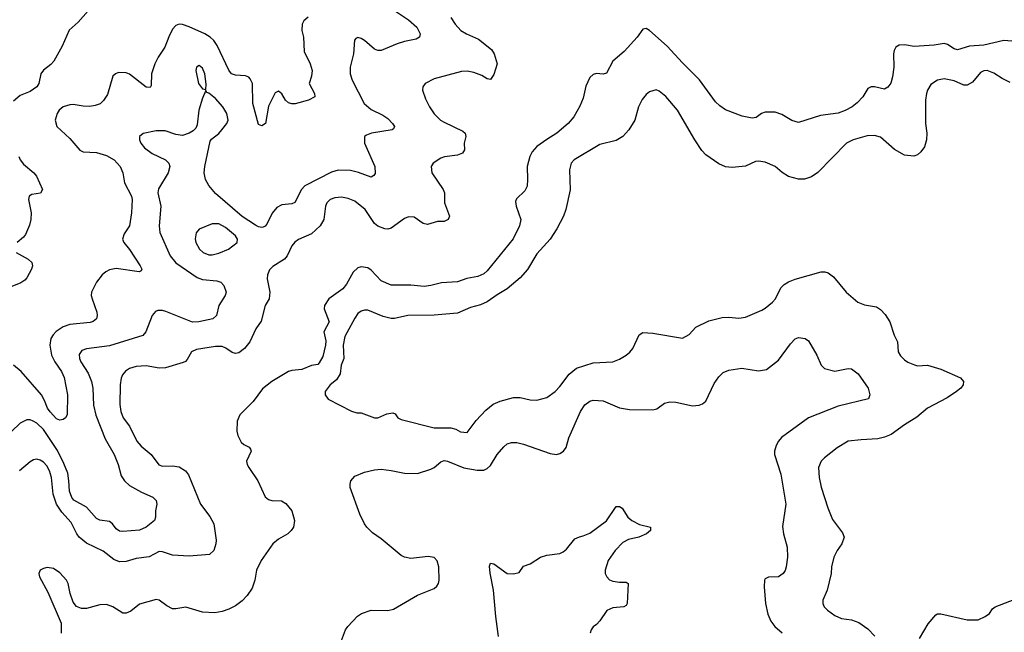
# Model space of a CAD drawing. Header units: inches. Extents: x 1771504 to 1971212, y 471788 to 643615.
# Tile 122 of 256: x 1802407 to 1808354, y 550555 to 554256. Entities that reach past the tile are written whole.
import ezdxf

# ---------------------------------------------------------------- set-up
doc = ezdxf.new("R2010")
doc.units = ezdxf.units.IN
doc.header["$MEASUREMENT"] = 0
doc.layers.add('B8505', color=7, linetype='Continuous')

msp = doc.modelspace()

# ---------------------------------------------------------------- linework, layer by layer
at = {"layer": 'B8505', "color": 5}
for points, elevation in [([(1804659, 554319), (1804754.4, 554254.4), (1804804.6, 554210), (1804826.4, 554170), (1804822, 554150), (1804802.3, 554137.7), (1804730, 554124.7), (1804686, 554110), (1804590, 554069.6), (1804570, 554069.7), (1804550, 554078.7), (1804490, 554129.6), (1804470, 554142.9), (1804450, 554149.3), (1804436.8, 554143.2), (1804428.3, 554131.7), (1804423.7, 554050), (1804402, 553970), (1804402.6, 553930), (1804415.3, 553890), (1804487.6, 553750), (1804530, 553714), (1804599.8, 553679.8), (1804630, 553659.6), (1804658.9, 553630), (1804670.4, 553610), (1804664.1, 553595.9), (1804656, 553590), (1804531, 553570), (1804500.7, 553559.3), (1804488.5, 553550), (1804489.1, 553510), (1804551.8, 553370), (1804554, 553326), (1804546, 553314), (1804530, 553304.5), (1804453.3, 553333.3), (1804405.2, 553345.2), (1804330, 553346.2), (1804290, 553335.3), (1804128.4, 553251.6), (1804109.2, 553230), (1804067.7, 553152.2), (1804050, 553144), (1803990, 553138.5), (1803959, 553121), (1803932.6, 553087.4), (1803898.6, 553021.4), (1803890, 553009.7), (1803876.9, 553003.1), (1803870, 553000.4), (1803850, 553004.7), (1803830, 553014.7), (1803750, 553066.8), (1803590, 553205.4), (1803550, 553255.1), (1803528.9, 553290), (1803521.2, 553330), (1803524.1, 553370), (1803558.1, 553521.9), (1803565.6, 553534.4), (1803610, 553569.3), (1803628.2, 553590), (1803658.7, 553630), (1803666.4, 553650), (1803658.7, 553690), (1803633.8, 553730), (1803590, 553780.3), (1803550, 553812.3), (1803536.5, 553816.5), (1803530, 553828), (1803510, 553782.7), (1803488.6, 553710), (1803479.5, 553620.5), (1803470, 553600.7), (1803454.5, 553585.5), (1803430, 553571.1), (1803390, 553556.9), (1803350, 553561.7), (1803284.8, 553584.8), (1803230, 553585.6), (1803152.4, 553567.6), (1803130.4, 553550), (1803130.3, 553530), (1803138.5, 553510), (1803161.1, 553481.1), (1803207.5, 553447.5), (1803288.2, 553410), (1803306.7, 553390), (1803313.4, 553370), (1803303.7, 553330), (1803245.6, 553234.4), (1803242, 553210), (1803259.8, 553130), (1803248.8, 553010), (1803253.1, 552970), (1803315.4, 552830), (1803350, 552788.3), (1803478.6, 552698.6), (1803510, 552687.5), (1803598, 552678), (1803622, 552670), (1803640.4, 552650), (1803654, 552610), (1803648.2, 552590), (1803610.3, 552530), (1803595.3, 552470), (1803574, 552450), (1803488.7, 552431.3), (1803450, 552429.1), (1803290, 552494.2), (1803270, 552499.8), (1803241.6, 552498.4), (1803227.1, 552492.9), (1803206.7, 552470), (1803169.1, 552370.9), (1803151.2, 552348.8), (1802950, 552285.2), (1802810, 552268.7), (1802782.8, 552257.2), (1802765.9, 552234.1), (1802767.5, 552210), (1802776.5, 552190), (1802820.3, 552120.3), (1802841.2, 552070), (1802848.1, 552030), (1802852.4, 551927.6), (1802866.8, 551866.8), (1802923.8, 551723.8), (1802976.9, 551630), (1803000.7, 551570), (1803020.4, 551500.4), (1803038.9, 551470), (1803070, 551441.5), (1803141.8, 551401.8), (1803211.2, 551371.2), (1803231.5, 551351.6), (1803234.4, 551330), (1803226.4, 551290), (1803226.4, 551250), (1803220.5, 551230), (1803170, 551189.7), (1803130, 551172.6), (1803030, 551163.5), (1803010, 551166.3), (1802990, 551180.7), (1802968.2, 551210), (1802950, 551225.7), (1802890, 551233.1), (1802870, 551243.1), (1802810.4, 551310.4), (1802734.3, 551354.3), (1802721.2, 551370), (1802707.4, 551407.4), (1802704.4, 551470), (1802696.7, 551516.7), (1802674.2, 551574.2), (1802634.5, 551654.5), (1802550, 551779.8), (1802510, 551818.2), (1802488.5, 551831.5), (1802470, 551838.5), (1802450, 551838.3), (1802410, 551818.9), (1802303, 551717)], 560), ([(1802820.2, 554310), (1802759.5, 554240.5), (1802706.5, 554193.5), (1802664, 554096), (1802613.5, 554006.5), (1802595, 553985), (1802550, 553951.9), (1802534.4, 553930), (1802521.5, 553870), (1802509.3, 553850.7), (1802470, 553823.1), (1802410, 553798.5), (1802370, 553764.2)], 520), ([(1804150, 554272.3), (1804123.8, 554250), (1804112.2, 554230), (1804111.5, 554190), (1804120.7, 554150), (1804124.2, 554064.2), (1804161.3, 553990), (1804173.8, 553950), (1804170, 553914), (1804155.3, 553870), (1804186.4, 553810), (1804190, 553789.3), (1804151.3, 553770), (1804071.5, 553748.4), (1804050, 553748.2), (1804030, 553754), (1804012, 553770), (1803990, 553809.2), (1803970, 553823.7), (1803950, 553815.1), (1803910, 553734), (1803890.5, 553629.5), (1803870, 553614), (1803850, 553622), (1803814.8, 553750), (1803812.8, 553870), (1803799.6, 553899.6), (1803789.8, 553909.8), (1803770, 553917.2), (1803710, 553921), (1803686.3, 553930), (1803670, 553951.8), (1803600.3, 554100.3), (1803579.8, 554130), (1803556.9, 554150), (1803524.7, 554170), (1803430, 554213.9), (1803390, 554227), (1803370, 554228.5), (1803350, 554221.3), (1803330, 554199.5), (1803306.6, 554153.4), (1803282.8, 554090), (1803243.1, 554030), (1803223.7, 553990), (1803203.8, 553930), (1803201, 553859), (1803194, 553846), (1803170, 553849.3), (1803070, 553927), (1803050, 553934.5), (1803003.4, 553936.6), (1802984.7, 553930), (1802970, 553915.3), (1802936.7, 553803.3), (1802913, 553767), (1802892, 553748), (1802862.8, 553737.2), (1802830, 553732), (1802790, 553733.1), (1802730, 553743.9), (1802710, 553742.2), (1802670, 553729.6), (1802646, 553710), (1802632.2, 553690), (1802620.3, 553650), (1802631.8, 553610), (1802710, 553538), (1802770, 553468.2), (1802790, 553458.7), (1802870, 553453.8), (1802930, 553435.9), (1802977, 553410), (1803014.3, 553370), (1803028.9, 553330), (1803039.7, 553270), (1803082.8, 553190), (1803085.2, 553170), (1803081.5, 553090), (1803070.3, 553010), (1803038, 552962), (1803028.2, 552930), (1803036.4, 552910), (1803070, 552868.4), (1803135.3, 552770), (1803144.9, 552750), (1803141, 552739), (1803127.5, 552732.5), (1802990, 552753.3), (1802950, 552746), (1802926.7, 552733.3), (1802905.3, 552714.7), (1802870.3, 552670), (1802840.3, 552610), (1802838.7, 552590), (1802843.7, 552570), (1802873.1, 552490), (1802875.3, 552470), (1802870.3, 552449.7), (1802850, 552433.6), (1802832.3, 552427.7), (1802710, 552414.6), (1802670, 552401.4), (1802627.7, 552372.3), (1802608.2, 552351.8), (1802595.5, 552330), (1802588.5, 552290), (1802599, 552230), (1802619.4, 552190), (1802659.3, 552130), (1802675.5, 552095.5), (1802695.9, 551990), (1802692.7, 551870), (1802682.5, 551850), (1802670, 551840.2), (1802650, 551835.9), (1802630, 551844.9), (1802590, 551887.2), (1802573.7, 551910), (1802556.2, 551956.2), (1802537.5, 551990), (1802416, 552130), (1802370, 552169.8)], 540), ([(1805010.2, 554270), (1805036.9, 554230), (1805070.9, 554190.9), (1805106, 554170), (1805178, 554138), (1805256.8, 554076.8), (1805272.8, 554050), (1805290.3, 553990), (1805270, 553924), (1805250, 553895.1), (1805230, 553898.4), (1805198, 553918), (1805150, 553936.1), (1805110, 553944.4), (1805075.9, 553944.1), (1804910, 553899.3), (1804854.9, 553870), (1804841.3, 553850), (1804840.3, 553830), (1804857.6, 553777.6), (1804881.1, 553730), (1804910, 553688.4), (1804948.5, 553650), (1804970, 553636.5), (1805082.7, 553582.7), (1805097, 553570), (1805102, 553550), (1805091.8, 553510), (1805093.4, 553470), (1805080.5, 553450), (1805050, 553438.4), (1804973.2, 553426.8), (1804950, 553418.8), (1804904.9, 553390), (1804891.8, 553370), (1804896.9, 553330), (1804964.6, 553230), (1804972.9, 553210), (1804973.4, 553150), (1805002.4, 553070), (1804994.4, 553050), (1804970, 553036.3), (1804930, 553036.4), (1804870, 553017.9), (1804844, 553024), (1804790, 553062.6), (1804755.6, 553064.4), (1804730, 553054.2), (1804650, 552997), (1804630, 552990.8), (1804612.6, 552992.6), (1804570, 553008.9), (1804550, 553024.8), (1804493.2, 553110), (1804430, 553159), (1804390, 553175.3), (1804350, 553183.5), (1804310, 553179.3), (1804281.6, 553170), (1804260.8, 553150), (1804254.4, 553130), (1804244.1, 553050), (1804221.1, 553010), (1804170, 552962.3), (1804091.5, 552928.5), (1804067.9, 552912.1), (1804049.4, 552890.6), (1804023.2, 552830), (1804006, 552810), (1803934.8, 552765.2), (1803914.9, 552745.1), (1803904.3, 552715.7), (1803901.5, 552690), (1803918, 552610), (1803912.8, 552570), (1803890.2, 552529.8), (1803864.8, 552435.2), (1803832.1, 552387.9), (1803797.7, 552310), (1803764, 552270), (1803730, 552244.1), (1803710, 552239.5), (1803690, 552246), (1803652.6, 552272.6), (1803630, 552281.8), (1803590, 552282.9), (1803475.5, 552264.5), (1803443.8, 552250), (1803417.6, 552202.4), (1803407.9, 552192.1), (1803393.8, 552186.2), (1803287.3, 552152.7), (1803250, 552151.4), (1803170, 552164.4), (1803110, 552160.3), (1803070, 552148.2), (1803046.7, 552133.3), (1803028.3, 552111.7), (1803019, 552090), (1803013.6, 552050), (1803011.1, 551931.1), (1803016.9, 551890), (1803031.5, 551851.5), (1803070, 551800.3), (1803113.4, 551710), (1803140.4, 551680.4), (1803201.7, 551630), (1803247.6, 551567.6), (1803270, 551558.6), (1803330, 551560.1), (1803370, 551555.2), (1803407.6, 551530), (1803426.7, 551506.7), (1803499.1, 551330), (1803555.5, 551255.5), (1803579.3, 551210), (1803592.9, 551112.9), (1803592.3, 551090), (1803578.6, 551050), (1803554.1, 551025.9), (1803430, 551015.9), (1803330, 551021.6), (1803270, 551041.2), (1803250, 551043), (1803188, 551012), (1803110, 551001.1), (1803050, 550983), (1803010, 550980.5), (1802974.8, 550994.8), (1802910, 551044.7), (1802810, 551094), (1802766.1, 551130), (1802751.5, 551150), (1802718.1, 551218.1), (1802661.8, 551281.8), (1802629.3, 551330), (1802609.2, 551390), (1802598.9, 551490), (1802586.8, 551530), (1802570, 551560.4), (1802550, 551582.7), (1802530, 551595.3), (1802510, 551600.4), (1802490, 551597.2), (1802470, 551585.7), (1802406, 551530)], 580), ([(1808470, 554120.3), (1808350, 554129.9), (1808230, 554101.7), (1808143.8, 554096.2), (1808070, 554074.8), (1808050, 554080.7), (1808010, 554106.6), (1807990, 554112), (1807930, 554102.7), (1807810, 554093.6), (1807750, 554104.6), (1807718.4, 554101.6), (1807698.4, 554090), (1807687.7, 554070), (1807683.6, 554050), (1807686.9, 553970), (1807678.6, 553910), (1807667.3, 553872.7), (1807650, 553847.6), (1807630, 553837.4), (1807570, 553850.9), (1807549.3, 553850.7), (1807530, 553839.7), (1807499.6, 553790), (1807465.8, 553754.2), (1807434, 553730), (1807392.6, 553707.4), (1807350, 553691.5), (1807243.4, 553676.6), (1807110, 553634.7), (1807070, 553646.3), (1807010, 553684), (1806970, 553697.2), (1806910, 553698.3), (1806887.7, 553690), (1806854.4, 553665.6), (1806830, 553660.5), (1806770, 553672.4), (1806670, 553711.3), (1806635.1, 553735), (1806610, 553759.6), (1806513.5, 553893.5), (1806410, 553996.2), (1806317.2, 554097.1), (1806210, 554190.8), (1806190, 554202), (1806170, 554199.7), (1806135.6, 554150), (1806057, 554063), (1805990, 554005.6), (1805950, 553933.6), (1805930, 553926.6), (1805890, 553931.5), (1805870, 553925.1), (1805850, 553907), (1805825.7, 553854.3), (1805810, 553781.2), (1805790, 553732.7), (1805754, 553670), (1805718.7, 553630), (1805650.2, 553569.8), (1805590, 553533.1), (1805530.9, 553489.1), (1805501.3, 553458.7), (1805486.9, 553430), (1805471.4, 553370), (1805474.7, 553290), (1805471.5, 553250), (1805457.1, 553222.9), (1805407, 553173), (1805402.3, 553157.7), (1805405.2, 553130), (1805432.9, 553050), (1805425.2, 553010), (1805387, 552933), (1805230, 552738.7), (1805210, 552721.8), (1805174.4, 552705.6), (1805108, 552692), (1805050, 552671.8), (1804954.3, 552665.7), (1804890, 552649.8), (1804850, 552645), (1804770, 552652.2), (1804650, 552652.7), (1804590, 552678.7), (1804530, 552744), (1804510, 552757), (1804470, 552763.9), (1804450, 552758), (1804420.2, 552730), (1804380.9, 552659.1), (1804359, 552630), (1804273.1, 552570), (1804246.9, 552530), (1804244.7, 552510), (1804276, 552430), (1804244.1, 552370), (1804255.5, 552315.5), (1804254.7, 552290), (1804238.1, 552221.9), (1804216.3, 552183.7), (1804206.9, 552173.1), (1804170, 552167), (1804110, 552142.2), (1804050, 552136.7), (1804030.4, 552130), (1803928.7, 552070), (1803873.3, 552026.7), (1803816.9, 551950), (1803737.3, 551870), (1803720.2, 551830), (1803717.5, 551770), (1803724.7, 551744.7), (1803744.8, 551704.8), (1803761.1, 551690), (1803793.5, 551673.5), (1803801.3, 551661.3), (1803804.6, 551650), (1803777.4, 551590), (1803780.6, 551570), (1803790, 551550.3), (1803845.2, 551470), (1803890, 551372.9), (1803910, 551358.5), (1803930, 551351.6), (1803988.7, 551348.7), (1804014.4, 551334.4), (1804050.2, 551290), (1804066, 551230), (1804060.8, 551190), (1804046.7, 551170), (1804026, 551150), (1803970, 551117.3), (1803935.5, 551090), (1803865.5, 550990), (1803837.6, 550930), (1803826.3, 550870), (1803810, 550822.9), (1803781.4, 550778.6), (1803750, 550745.7), (1803710, 550715.3), (1803670, 550694.6), (1803630, 550681.1), (1803586.2, 550673.8), (1803510, 550677), (1803410, 550707.3), (1803350, 550697.1), (1803330, 550698), (1803294.9, 550714.9), (1803250, 550749.8), (1803230, 550754.4), (1803130, 550725.8), (1803077.3, 550682.7), (1803050, 550670.8), (1803030, 550671.8), (1802970, 550708.9), (1802930, 550723.5), (1802890, 550721.6), (1802810, 550699.4), (1802779.4, 550699.4), (1802750, 550712.1), (1802730, 550738.3), (1802710.6, 550790), (1802700.3, 550850), (1802689.8, 550870), (1802650, 550914.5), (1802610, 550940.4), (1802573.3, 550946.7), (1802550, 550941.3), (1802530.6, 550930), (1802522.6, 550910), (1802526, 550890), (1802577.6, 550797.6), (1802657.7, 550610), (1802656.5, 550550)], 620), ([(1808390, 553876), (1808340.5, 553900.5), (1808290, 553933.7), (1808250, 553948.3), (1808230, 553946.6), (1808210, 553936.9), (1808161, 553879), (1808130, 553861.3), (1808110, 553861.3), (1808050, 553886), (1807990, 553899.6), (1807950, 553891.6), (1807910, 553863.7), (1807890.4, 553830), (1807884.2, 553810), (1807877.4, 553770), (1807878, 553630), (1807886.4, 553570), (1807883.8, 553530), (1807871.8, 553488.2), (1807850, 553457.2), (1807830, 553439.3), (1807808.2, 553431.8), (1807750, 553438), (1807690, 553471.3), (1807605.5, 553545.5), (1807570, 553556.4), (1807525.3, 553554.7), (1807440.7, 553530), (1807400.4, 553510), (1807227.6, 553332.4), (1807190, 553307.3), (1807147, 553293), (1807110, 553292.8), (1807050, 553309.7), (1807012.6, 553332.6), (1806969.6, 553370), (1806910, 553396.4), (1806870, 553402), (1806850, 553399.7), (1806790, 553371.6), (1806710, 553362.9), (1806670, 553368), (1806630, 553385.1), (1806550, 553440.5), (1806526, 553466), (1806484.2, 553530), (1806380.3, 553710), (1806310, 553791.1), (1806270, 553824.7), (1806250, 553831.5), (1806210, 553819.6), (1806190, 553804.5), (1806166.3, 553773.7), (1806144, 553730), (1806122.8, 553650), (1806086.5, 553590), (1806050.3, 553550), (1806010, 553526.2), (1805910, 553503.1), (1805756.4, 553410), (1805737.4, 553390), (1805726.7, 553350), (1805731.7, 553228.3), (1805705.3, 553110), (1805690.3, 553070), (1805650, 552992.3), (1805610.4, 552930), (1805530, 552841.6), (1805472.8, 552747.2), (1805430, 552696.8), (1805350.1, 552629.9), (1805290, 552594.8), (1805230, 552551.8), (1805190, 552534.6), (1805130, 552517.8), (1805050, 552483.5), (1804910, 552471.4), (1804750.2, 552469.8), (1804670, 552451.6), (1804650, 552451.5), (1804602.4, 552462.4), (1804510, 552500.5), (1804490, 552501.6), (1804470, 552496.2), (1804450, 552480.9), (1804430, 552452.3), (1804370, 552342), (1804359.8, 552290), (1804363.7, 552210), (1804347.8, 552170), (1804342.3, 552117.7), (1804319.8, 552080.2), (1804282, 552050), (1804251, 552010), (1804251.3, 551990), (1804270, 551964.7), (1804411.1, 551891.1), (1804442, 551882), (1804470, 551881), (1804550, 551851), (1804570, 551850.8), (1804623.9, 551876.1), (1804660.7, 551880.7), (1804674.9, 551874.9), (1804691, 551850), (1804710, 551840.5), (1804910, 551790.5), (1805010, 551790.5), (1805041.6, 551781.6), (1805070, 551766), (1805110, 551762), (1805164.4, 551835.6), (1805222.6, 551897.4), (1805266.9, 551933.1), (1805308.2, 551951.8), (1805390, 551973), (1805430, 551973), (1805490, 551960.5), (1805530, 551958), (1805590, 551973.4), (1805640.9, 552010), (1805670, 552040.5), (1805725.8, 552114.2), (1805770, 552152), (1805870, 552183.1), (1805990, 552188.9), (1806030, 552204.9), (1806070, 552230.3), (1806092.2, 552247.8), (1806109.7, 552270), (1806148.2, 552351.8), (1806170, 552366), (1806230, 552363.1), (1806410, 552332.7), (1806450, 552354.9), (1806490, 552398.4), (1806570, 552436.5), (1806650, 552458), (1806690, 552459.5), (1806750, 552454), (1806790, 552458.4), (1806890, 552502), (1806910, 552513), (1806954.5, 552550), (1806971.8, 552570), (1807004.6, 552635.4), (1807024.1, 552655.9), (1807050, 552672.4), (1807090, 552688.4), (1807247.2, 552732.8), (1807270, 552733), (1807290, 552726), (1807322.3, 552702.3), (1807399.1, 552610), (1807468.8, 552548.8), (1807510, 552532.7), (1807580.9, 552520.9), (1807605.7, 552505.7), (1807634.9, 552474.9), (1807662.4, 552430), (1807688.4, 552350), (1807708.2, 552310), (1807712.4, 552250), (1807726.4, 552226.4), (1807750, 552201.6), (1807770, 552186.7), (1807810.3, 552170.3), (1807830, 552166), (1807890, 552168.7), (1807970, 552144.9), (1808090, 552093.4), (1808107.7, 552070), (1808104.9, 552050), (1808090.3, 552029.7), (1808064.9, 552010), (1808007.8, 551972.2), (1807890, 551909.6), (1807825.1, 551854.9), (1807750, 551809.6), (1807670, 551751.3), (1807630, 551734), (1807590, 551723.5), (1807490, 551718.7), (1807410, 551709.4), (1807344, 551670), (1807266.8, 551610), (1807247.7, 551590), (1807230.7, 551550), (1807235.5, 551490), (1807247.9, 551432.1), (1807287.3, 551307.3), (1807316.7, 551236.7), (1807375.6, 551155.6), (1807385.5, 551130), (1807372.7, 551090), (1807344.4, 551050), (1807323.7, 551010), (1807310.4, 550950.4), (1807307.2, 550910), (1807283.8, 550810), (1807257.1, 550750), (1807257.1, 550730), (1807265.5, 550710), (1807284.9, 550690), (1807330, 550657.6), (1807370, 550639.5), (1807430.3, 550630.3), (1807475.1, 550615.1), (1807530, 550577.1), (1807572.5, 550532.5)], 640), ([(1802402.5, 553430), (1802410.2, 553410), (1802430, 553382.4), (1802491.8, 553330), (1802507.4, 553310), (1802543.8, 553230), (1802531.7, 553208.3), (1802480.9, 553199.1), (1802464.9, 553190), (1802459.5, 553170), (1802476.9, 553090), (1802474.3, 553050), (1802465.7, 553014.3), (1802442.3, 552957.7), (1802430, 552941.6), (1802390.6, 552910)], 520), ([(1802384.9, 552850), (1802458.8, 552810), (1802480.5, 552790), (1802483.8, 552770), (1802478.4, 552750), (1802450, 552697.2), (1802437.4, 552682.6), (1802413.1, 552666.9), (1802330, 552631.5)], 520), ([(1804344.9, 550490), (1804374.5, 550570), (1804387.7, 550590), (1804447.9, 550652.1), (1804470.8, 550670), (1804530, 550689.5), (1804630, 550687.6), (1804664.4, 550695.6), (1804810, 550779.6), (1804910, 550820.3), (1804926.2, 550833.8), (1804935.4, 550850), (1804940.4, 550870), (1804938.8, 550950), (1804927.6, 550987.6), (1804910, 551007.6), (1804873.7, 551013.7), (1804770, 551002.2), (1804730, 551009.7), (1804710, 551018.5), (1804590, 551119.7), (1804537.3, 551157.3), (1804504, 551190), (1804489.7, 551210), (1804461.7, 551270), (1804403.5, 551430), (1804402.4, 551450), (1804407.6, 551470), (1804430, 551499.3), (1804490, 551522.6), (1804550, 551536.5), (1804590, 551540.3), (1804650, 551533.7), (1804730, 551516.5), (1804810, 551514.6), (1804890, 551540.3), (1804910, 551550.3), (1804950, 551586), (1804970, 551593), (1804990, 551590.2), (1805090, 551549.4), (1805170, 551534.7), (1805210, 551535.5), (1805230, 551544.4), (1805250, 551563.1), (1805289.8, 551630), (1805330, 551675.3), (1805350, 551693.1), (1805377.3, 551702.8), (1805410, 551702), (1805450, 551692.4), (1805610, 551634.9), (1805649.5, 551630.5), (1805670, 551636.3), (1805691.2, 551648.8), (1805707.8, 551672.2), (1805724, 551730), (1805794.8, 551890), (1805821, 551930), (1805850, 551952.4), (1805870, 551957.6), (1805930, 551954.4), (1806030, 551911.5), (1806090, 551901.5), (1806230, 551898.4), (1806254.5, 551905.5), (1806300.8, 551939.2), (1806332.8, 551947.2), (1806370, 551944.9), (1806470, 551924.2), (1806510, 551927.6), (1806530, 551936), (1806550, 551952), (1806601.5, 552058.5), (1806630, 552098), (1806655.6, 552124.4), (1806690, 552139.3), (1806768.2, 552151.8), (1806870, 552135.6), (1806916.6, 552143.4), (1806990, 552198.7), (1807062.4, 552297.6), (1807090, 552327.7), (1807110, 552336.3), (1807150, 552330.7), (1807170, 552316), (1807221.6, 552230), (1807248, 552170), (1807267.3, 552150), (1807330, 552132.7), (1807410, 552148.4), (1807430, 552146.4), (1807470, 552117.1), (1807530.5, 552029.5), (1807542.4, 551990), (1807533.3, 551966.7), (1807350, 551920.7), (1807170, 551850.9), (1807008.8, 551731.2), (1806989.4, 551710.6), (1806975.2, 551684.8), (1806965, 551650), (1806965, 551630), (1807004.1, 551510), (1807034.7, 551330), (1807014.4, 551194.4), (1807019.5, 551150), (1807043.1, 551070), (1807044.2, 551010), (1807035.8, 550950), (1807030.3, 550929.7), (1807018, 550910), (1806990, 550889.5), (1806930, 550889.2), (1806910, 550879), (1806904.9, 550870), (1806902.4, 550830), (1806910.3, 550730), (1806924.4, 550664.4), (1806943.4, 550623.4), (1806968.4, 550590), (1807011.3, 550551.3)], 620), ([(1805299.4, 550530), (1805283.2, 550650), (1805269.3, 550810), (1805247.3, 550912.7), (1805245.2, 550954.8), (1805250, 550974), (1805270, 550968.4), (1805350, 550910.3), (1805388.9, 550908.9), (1805423, 550917), (1805450, 550955.8), (1805490, 550968.9), (1805551.7, 551008.3), (1805590, 551021.4), (1805668.7, 551031.3), (1805690, 551041.3), (1805710, 551058), (1805760.6, 551119.4), (1805786.9, 551133.1), (1805810, 551137.3), (1805850, 551154), (1805950, 551227.8), (1806010, 551315.5), (1806030, 551316.3), (1806044.7, 551304.7), (1806079.3, 551250), (1806103, 551230), (1806150, 551207.2), (1806216, 551190), (1806217.1, 551170), (1806192.4, 551150), (1806146.8, 551130), (1806083.6, 551116.4), (1806050, 551098.3), (1806002.8, 551050), (1805961.7, 550990), (1805942.6, 550930), (1805942.6, 550910), (1805953, 550890), (1805970, 550873), (1805990, 550863.8), (1806030, 550858), (1806070, 550858.8), (1806081, 550850), (1806076, 550730), (1806070, 550718), (1806056, 550710), (1805990, 550703.5), (1805953.4, 550686.6), (1805910, 550623.9), (1805890, 550602), (1805871, 550589), (1805857.7, 550570), (1805852.3, 550550)], 580), ([(1807841.8, 550518.2), (1807894, 550606), (1807939.3, 550660.7), (1807950, 550668), (1807970, 550666.4), (1808130, 550631.6), (1808195.3, 550630), (1808238, 550650), (1808263.7, 550670), (1808282.5, 550697.5), (1808298, 550710), (1808450, 550766.8)], 640)]:
    msp.add_lwpolyline(points, dxfattribs=dict(at, elevation=elevation))
for points, elevation in [([(1803490, 553979.5), (1803474.8, 553970), (1803470.6, 553950), (1803485.7, 553870), (1803510, 553838.8), (1803530, 553834), (1803532.6, 553867.4), (1803524.7, 553930), (1803510, 553963.7)], 560), ([(1803610, 553023.5), (1803570, 553022.6), (1803490.3, 552989.7), (1803472, 552968), (1803467.1, 552932.9), (1803470.4, 552910), (1803492, 552870), (1803514, 552850), (1803550, 552836.5), (1803570, 552835.6), (1803610, 552845.4), (1803667.8, 552870), (1803719.6, 552910), (1803721.3, 552930), (1803709.7, 552950), (1803650, 553000.4)], 580)]:
    msp.add_lwpolyline(points, close=True, dxfattribs=dict(at, elevation=elevation))

doc.saveas('drawing.dxf')
